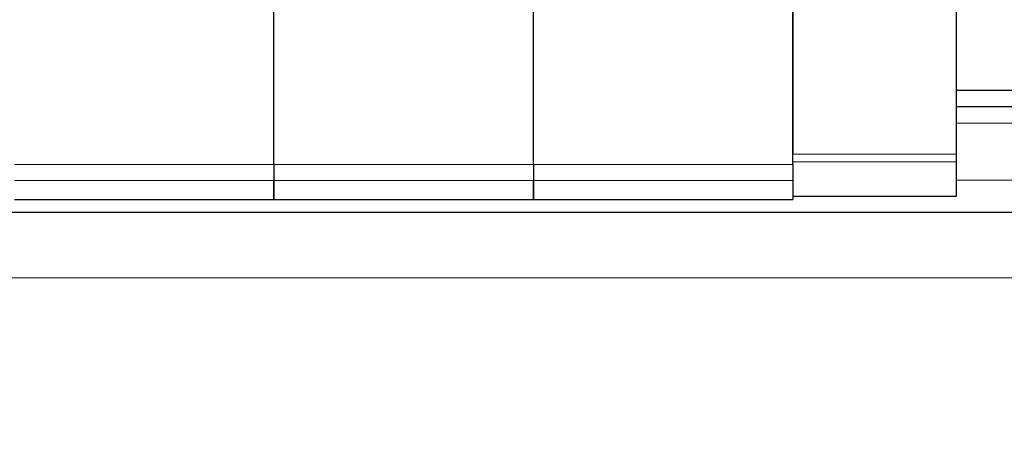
# Model space of a CAD drawing. Header units: millimetres. Extents: x 5 to 418, y 2 to 292.
# Tile 20 of 51: x 100 to 120, y 240 to 249. Entities that reach past the tile are written whole.
import ezdxf

# ---------------------------------------------------------------- set-up
doc = ezdxf.new("R2010")
doc.units = ezdxf.units.MM
doc.layers.add('SLD-0', color=7, linetype='Continuous')
doc.styles.add('SLDTEXTSTYLE0', font='TXT', dxfattribs={"width": 0.605})
doc.dimstyles.new('SLDDIMSTYLE0', dxfattribs={"dimtxt": 3.5, "dimasz": 3.302, "dimexe": 0, "dimexo": 0.0625, "dimgap": 0.875, "dimtad": 1, "dimlfac": 3, "dimrnd": 1e-09, "dimzin": 12, "dimdsep": 46, "dimtxsty": 'SLDTEXTSTYLE0', "dimsah": 1, "dimcen": 0.09, "dimadec": 0, "dimazin": 3, "dimtfac": 1, "dimtofl": 0, "dimtmove": 0, "dimatfit": 3, "dimfxl": 1, "dimfrac": 2, "dimtolj": 1, "dimtzin": 12, "dimarcsym": 0})

# ---------------------------------------------------------------- blocks, each defined once
blk = doc.blocks.new('_D_1')
at = {"layer": 'SLD-0'}
for p, q in [((115.504, 262.329), (163.68, 262.329)), ((162.68, 262.329), (162.68, 171.529)), ((148.104, 171.529), (163.68, 171.529))]:
    blk.add_line(p, q, dxfattribs=at)
for points in [[(162.68, 262.329), (162.172, 259.027), (163.188, 259.027)], [(162.68, 171.529), (163.188, 174.831), (162.172, 174.831)]]:
    blk.add_solid(points, dxfattribs=at)
at = {"layer": 'SLD-0', "insert": (158.168, 210.913), "char_height": 3.5, "attachment_point": 1, "rotation": 90, "style": 'SLDTEXTSTYLE0'}
blk.add_mtext('272,4', dxfattribs=at)

msp = doc.modelspace()

# ---------------------------------------------------------------- linework, layer by layer
at = {"color": 7, "linetype": 'Continuous', "lineweight": 25}
for p, q in [((104.9036, 245.8826), (104.9036, 258.954)), ((104.9036, 245.8826), (104.9036, 258.954)), ((110.2036, 245.8826), (110.2036, 258.954)), ((110.2036, 245.8826), (110.2036, 258.954)), ((115.5036, 245.8826), (115.5036, 258.954)), ((115.5036, 257.134), (115.5036, 246.0935)), ((118.8369, 257.134), (118.8369, 246.0935)), ((124.6036, 247.3954), (118.8369, 247.3954)), ((124.6036, 247.0621), (118.8369, 247.0621)), ((115.5036, 245.9325), (115.5036, 246.0935)), ((118.8369, 246.0935), (118.8369, 245.9325)), ((118.8369, 245.9325), (118.8369, 245.2344)), ((104.9036, 245.5543), (104.9036, 245.1621)), ((104.9036, 245.1621), (104.9036, 245.5543)), ((110.2036, 245.1621), (110.2036, 245.5543)), ((110.2036, 245.5543), (110.2036, 245.1621)), ((115.5036, 245.5543), (115.5036, 245.1621)), ((99.6036, 245.1621), (104.9036, 245.1621)), ((104.9036, 245.1621), (110.2036, 245.1621)), ((110.2036, 245.1621), (115.5036, 245.1621)), ((118.8369, 245.2287), (115.5036, 245.2287)), ((118.8369, 245.2344), (118.8369, 245.2287)), ((134.6036, 244.8954), (64.6036, 244.8954))]:
    msp.add_line(p, q, dxfattribs=at)
at = {"color": 7, "linetype": 'Continuous', "lineweight": 18}
for p, q in [((124.6036, 246.7287), (118.8369, 246.7287)), ((115.5036, 246.0935), (118.8369, 246.0935)), ((99.6036, 245.8826), (104.9036, 245.8826)), ((104.9036, 245.8826), (110.2036, 245.8826)), ((110.2036, 245.8826), (115.5036, 245.8826)), ((118.8369, 245.9325), (115.5036, 245.9325)), ((104.9036, 245.5543), (99.6036, 245.5543)), ((110.2036, 245.5543), (104.9036, 245.5543)), ((115.5036, 245.5543), (110.2036, 245.5543)), ((124.6036, 245.5621), (118.8369, 245.5621)), ((115.5036, 245.2344), (118.8369, 245.2344)), ((134.6036, 243.5621), (64.6036, 243.5621))]:
    msp.add_line(p, q, dxfattribs=at)
at = {"color": 7, "linetype": 'Continuous', "lineweight": 25}
for points in [[(104.9036, 245.8826), (104.9036, 245.8438), (104.9036, 245.7661), (104.9036, 245.6644), (104.9036, 245.5862), (104.9036, 245.5649), (104.9036, 245.5543)], [(104.9036, 245.8826), (104.9036, 245.8438), (104.9036, 245.7661), (104.9036, 245.6644), (104.9036, 245.5862), (104.9036, 245.5649), (104.9036, 245.5543)], [(110.2036, 245.8826), (110.2036, 245.8438), (110.2036, 245.7661), (110.2036, 245.6644), (110.2036, 245.5862), (110.2036, 245.5649), (110.2036, 245.5543)], [(110.2036, 245.8826), (110.2036, 245.8438), (110.2036, 245.7661), (110.2036, 245.6644), (110.2036, 245.5862), (110.2036, 245.5649), (110.2036, 245.5543)], [(115.5036, 245.8826), (115.5036, 245.8438), (115.5036, 245.7661), (115.5036, 245.6644), (115.5036, 245.5862), (115.5036, 245.5649), (115.5036, 245.5543)]]:
    msp.add_open_spline(points, degree=3, dxfattribs=at)

# ---------------------------------------------------------------- dimensions: what is measured, and where the dimension line sits
at = {"layer": 'SLD-0'}
dim = msp.add_linear_dim(base=(162.6799, 171.5287), p1=(115.5036, 262.3287), p2=(148.1036, 171.5287), angle=90, dimstyle='SLDDIMSTYLE0', dxfattribs=at)
dim.commit()
dim.dimension.update_dxf_attribs({"geometry": '_D_1', "text_midpoint": (162.6799, 216.9287), "dimtype": 160})

doc.saveas('drawing.dxf')
